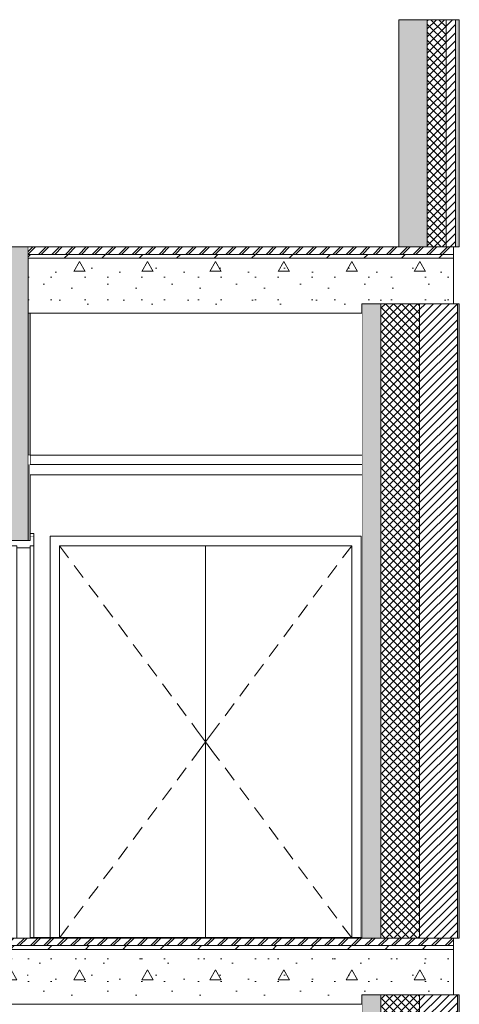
# Model space of a CAD drawing. Header units: millimetres. Extents: x -30280 to 133660, y -81242 to 8968.
# Tile 45 of 45: x 131336 to 133660, y -74292 to -69092. Entities that reach past the tile are written whole.
import ezdxf

# ---------------------------------------------------------------- set-up
doc = ezdxf.new("R2010")
doc.units = ezdxf.units.MM
doc.header["$MEASUREMENT"] = 0
doc.linetypes.add('Wipeout_Contour', pattern=[1000, 0, -1000])
for name, color, linetype in [('07_CR_Cel Ras pladur', 7, 'Continuous'), ('10_ESTR_Fotjats', 7, 'Continuous'), ('12_FAÇ_Façana', 7, 'Continuous'), ('14_PAV_Paviment existent', 7, 'Continuous'), ('Demolido_12_FAÇ_Façana', 7, 'Continuous'), ('Demolido_Puertas Archicad', 7, 'Continuous'), ('Puertas Archicad', 7, 'Continuous')]:
    doc.layers.add(name, color=color, linetype=linetype)
for name, color, linetype, lineweight in [('07_CR_Cel Ras pladur_Pluma_Nº__1', 7, 'Continuous', 5), ('10_ESTR_Fotjats_Pluma_Nº__1', 7, 'Continuous', 5), ('10_ESTR_Fotjats_Pluma_Nº__11', 252, 'Continuous', 5), ('12_FAÇ_Façana_Pluma_Nº__2', 8, 'Continuous', 5), ('12_FAÇ_Façana_Pluma_Nº__47', 7, 'Continuous', 20), ('12_FAÇ_Façana_Pluma_Nº__7', 7, 'Continuous', 5), ('14_PAV_Paviment existent_Pluma_Nº__29', 7, 'Continuous', 20), ('Demolido_12_FAÇ_Façana_Pluma_Nº__47', 7, 'Continuous', 20), ('Demolido_12_FAÇ_Façana_Pluma_Nº__7', 7, 'Continuous', 5), ('Demolido_Puertas Archicad_Pluma_Nº__1', 7, 'Continuous', 5)]:
    doc.layers.add(name, color=color, linetype=linetype, lineweight=lineweight)
for name, color, linetype, lineweight, true_color in [('07_CR_Cel Ras pladur_Pluma_Nº__176', 7, 'Continuous', 15, 0x93a0c6), ('10_ESTR_Fotjats_Pluma_Nº__169', 7, 'Continuous', 13, 0xb0bea6), ('10_ESTR_Fotjats_Pluma_Nº__81', 7, 'Continuous', 20, 0x6a6a6a), ('12_FAÇ_Façana_Pluma_Nº__102', 7, 'Continuous', 5, 0xcccccc), ('12_FAÇ_Façana_Pluma_Nº__174', 7, 'Continuous', 13, 0xe4ad2c), ('12_FAÇ_Façana_Pluma_Nº__176', 7, 'Continuous', 15, 0x93a0c6), ('14_PAV_Paviment existent_Pluma_Nº__3', 7, 'Continuous', 5, 0xa4a4a4), ('Demolido_12_FAÇ_Façana_Pluma_Nº__102', 7, 'Continuous', 5, 0xcccccc), ('Demolido_12_FAÇ_Façana_Pluma_Nº__176', 7, 'Continuous', 15, 0x93a0c6), ('Demolido_Puertas Archicad_Pluma_Nº__3', 7, 'Continuous', 5, 0xa4a4a4), ('Puertas Archicad_Pluma_Nº__3', 7, 'Continuous', 5, 0xa4a4a4)]:
    doc.layers.add(name, color=color, linetype=linetype, lineweight=lineweight, true_color=true_color)
pattern_1 = [(45, (129281.548, -77592.372), (-21.2132, 21.2132), []), (135, (129281.548, -77592.372), (21.2132, 21.2132), [])]
pattern_2 = [(45, (129281.548, -77592.372), (-21.2132, 21.2132), [])]
pattern_3 = [(0, (129281.55, -77592.4), (0, 623.54), [60, -300]), (0, (129461.55, -77280.6), (0, 623.54), [60, -300]), (60, (129281.55, -77592.4), (-540, 311.77), [60, -300]), (60, (129641.55, -77592.4), (-540, 311.77), [60, -300]), (120, (129341.55, -77592.4), (540, 311.77), [60, -300]), (120, (129701.55, -77592.4), (540, 311.77), [60, -300]), (0, (129281.55, -77532.37), (0, 120), [0, -120, 0, -180]), (45, (129341.55, -77532.37), (-84.8528, 84.8528), [0, -90, 0, -150])]
pattern_4 = [(45, (129281.55, -77592.37), (-98.995, 98.995), [])]
pattern_5 = [(45, (129281.55, -77592.37), (-35.35534, 35.35534), []), (45, (129274.477, -77585.3), (-35.35534, 35.35534), [])]

# ---------------------------------------------------------------- blocks, each defined once
blk = doc.blocks.new('Elem Sección_84_2', base_point=(129281.5, -77592.4))
at = {"layer": '12_FAÇ_Façana_Pluma_Nº__102', "linetype": 'Continuous', "lineweight": 0, "true_color": 0xe5e5e5}
blk.add_hatch(color=254, dxfattribs=at).paths.add_polyline_path([(133145, -77592.4), (133245, -77592.4), (133245, -74242.4), (133145, -74242.4)])
at = {"layer": '12_FAÇ_Façana_Pluma_Nº__174', "linetype": 'Continuous', "lineweight": 13, "true_color": 0xe4ad2c}
h = blk.add_hatch(dxfattribs=at)
h.set_pattern_fill('SATE_Aislamiento_0002', color=42, style=0, pattern_type=2)
h.set_pattern_definition(pattern_1)
h.paths.add_polyline_path([(133245, -77592.4), (133450, -77592.4), (133450, -74242.4), (133245, -74242.4)])
at = {"layer": '12_FAÇ_Façana_Pluma_Nº__176', "linetype": 'Continuous', "lineweight": 0, "true_color": 0x495063}
blk.add_hatch(color=251, dxfattribs=at).paths.add_polyline_path([(133650, -77592.4), (133660, -77592.4), (133660, -74242.4), (133650, -74242.4)])
at = {"layer": '12_FAÇ_Façana_Pluma_Nº__2', "linetype": 'Continuous', "lineweight": 5}
h = blk.add_hatch(dxfattribs=at)
h.set_pattern_fill('Ceramic_0002', color=8, style=0, pattern_type=2)
h.set_pattern_definition(pattern_2)
h.paths.add_polyline_path([(133450, -77592.4), (133650, -77592.4), (133650, -74242.4), (133450, -74242.4)])
at = {"layer": '12_FAÇ_Façana_Pluma_Nº__7', "color": 7, "linetype": 'Continuous', "lineweight": 5}
for p, q in [((133145, -74242.4), (133145, -74292.4)), ((133245, -74242.4), (133245, -77592.4)), ((133450, -74242.4), (133450, -77592.4)), ((133650, -74242.4), (133650, -77592.4)), ((133660, -74242.4), (133660, -77592.4)), ((133145, -74292.4), (133145, -77590.4))]:
    blk.add_line(p, q, dxfattribs=at)
at = {"layer": '12_FAÇ_Façana_Pluma_Nº__7', "color": 7, "linetype": 'Continuous', "lineweight": 5, "flags": 128}
for points in [[(133660, -74242.4), (133650, -74242.4), (133628.6, -74242.4)], [(133660, -77592.4), (133650, -77592.4), (133628.6, -77592.4)]]:
    blk.add_lwpolyline(points, dxfattribs=at)
blk = doc.blocks.new('Elem Sección_86_2', base_point=(129281.5, -77592.4))
at = {"layer": '12_FAÇ_Façana_Pluma_Nº__102', "linetype": 'Continuous', "lineweight": 0, "true_color": 0xe5e5e5}
blk.add_hatch(color=254, dxfattribs=at).paths.add_polyline_path([(133145, -73942.4), (133245, -73942.4), (133245, -70592.4), (133145, -70592.4)])
at = {"layer": '12_FAÇ_Façana_Pluma_Nº__174', "linetype": 'Continuous', "lineweight": 13, "true_color": 0xe4ad2c}
h = blk.add_hatch(dxfattribs=at)
h.set_pattern_fill('SATE_Aislamiento_0002', color=42, style=0, pattern_type=2)
h.set_pattern_definition(pattern_1)
h.paths.add_polyline_path([(133245, -73942.4), (133450, -73942.4), (133450, -70592.4), (133245, -70592.4)])
at = {"layer": '12_FAÇ_Façana_Pluma_Nº__176', "linetype": 'Continuous', "lineweight": 0, "true_color": 0x495063}
blk.add_hatch(color=251, dxfattribs=at).paths.add_polyline_path([(133650, -73942.4), (133660, -73942.4), (133660, -70592.4), (133650, -70592.4)])
at = {"layer": '12_FAÇ_Façana_Pluma_Nº__2', "linetype": 'Continuous', "lineweight": 5}
h = blk.add_hatch(dxfattribs=at)
h.set_pattern_fill('Ceramic_0002', color=8, style=0, pattern_type=2)
h.set_pattern_definition(pattern_2)
h.paths.add_polyline_path([(133450, -73942.4), (133650, -73942.4), (133650, -70592.4), (133450, -70592.4)])
at = {"layer": '12_FAÇ_Façana_Pluma_Nº__7', "color": 7, "linetype": 'Continuous', "lineweight": 5}
for p, q in [((133145, -70592.4), (133145, -70642.4)), ((133245, -70592.4), (133245, -73942.4)), ((133450, -70592.4), (133450, -73942.4)), ((133650, -70592.4), (133650, -73942.4)), ((133660, -70592.4), (133660, -73942.4)), ((133145, -70642.4), (133145, -71442.4)), ((133145, -71442.4), (133145, -71495.4)), ((133145, -71495.4), (133145, -73940.4))]:
    blk.add_line(p, q, dxfattribs=at)
at = {"layer": '12_FAÇ_Façana_Pluma_Nº__7', "color": 7, "linetype": 'Continuous', "lineweight": 5, "flags": 128}
for points in [[(133660, -70592.4), (133650, -70592.4), (133628.6, -70592.4)], [(133660, -73942.4), (133650, -73942.4), (133628.6, -73942.4)]]:
    blk.add_lwpolyline(points, dxfattribs=at)
blk = doc.blocks.new('Elem Sección_105_2', base_point=(129281.5, -77592.4))
at = {"layer": '12_FAÇ_Façana_Pluma_Nº__102', "linetype": 'Continuous', "lineweight": 0, "true_color": 0xe5e5e5}
blk.add_hatch(color=254, dxfattribs=at).paths.add_polyline_path([(133490, -69092.4), (133340, -69092.4), (133340, -70292.4), (133490, -70292.4)])
at = {"layer": '12_FAÇ_Façana_Pluma_Nº__174', "linetype": 'Continuous', "lineweight": 13, "true_color": 0xe4ad2c}
h = blk.add_hatch(dxfattribs=at)
h.set_pattern_fill('SATE_Aislamiento_0002', color=42, style=0, pattern_type=2)
h.set_pattern_definition(pattern_1)
h.paths.add_polyline_path([(133590, -69092.4), (133490, -69092.4), (133490, -70292.4), (133590, -70292.4)])
at = {"layer": '12_FAÇ_Façana_Pluma_Nº__176', "linetype": 'Continuous', "lineweight": 0, "true_color": 0x495063}
blk.add_hatch(color=251, dxfattribs=at).paths.add_polyline_path([(133660, -69092.4), (133640, -69092.4), (133640, -70292.4), (133660, -70292.4)])
at = {"layer": '12_FAÇ_Façana_Pluma_Nº__2', "linetype": 'Continuous', "lineweight": 5}
h = blk.add_hatch(dxfattribs=at)
h.set_pattern_fill('Ceramic_0002', color=8, style=0, pattern_type=2)
h.set_pattern_definition(pattern_2)
h.paths.add_polyline_path([(133590, -70292.4), (133640, -70292.4), (133640, -69092.4), (133590, -69092.4)])
at = {"layer": '12_FAÇ_Façana_Pluma_Nº__7', "color": 7, "linetype": 'Continuous', "lineweight": 5}
for p, q in [((133340, -69092.4), (133340, -70292.4)), ((133490, -69092.4), (133490, -70292.4)), ((133590, -69092.4), (133590, -70292.4)), ((133640, -69092.4), (133640, -70292.4)), ((133660, -69092.4), (133660, -70292.4))]:
    blk.add_line(p, q, dxfattribs=at)
at = {"layer": '12_FAÇ_Façana_Pluma_Nº__7', "color": 7, "linetype": 'Continuous', "lineweight": 5, "flags": 128}
for points in [[(133660, -69092.4), (133640, -69092.4), (133590, -69092.4), (133490, -69092.4), (133340, -69092.4)], [(133660, -70292.4), (133640, -70292.4), (133628.6, -70292.4)]]:
    blk.add_lwpolyline(points, dxfattribs=at)
blk = doc.blocks.new('Elem Sección_122_2', base_point=(129281.5, -77592.4))
at = {"color": 254, "linetype": 'Wipeout_Contour', "lineweight": 0, "ltscale": 1825899.58027107}
blk.add_wipeout([(130982.4, -75092.4), (130982.4, -75470.4), (131001.4, -75470.4), (131001.4, -75492.4), (131027.4, -75492.4), (131027.4, -77590.4), (131381.5, -77590.4), (131381.5, -75455.4), (132955.5, -75455.4), (132955.5, -77590.4), (133145, -77590.4), (133145, -75092.4)], dxfattribs=at).dxf.layer = 'Demolido_12_FAÇ_Façana'
at = {"color": 254, "linetype": 'Wipeout_Contour', "lineweight": 0, "ltscale": 607634.339146}
blk.add_wipeout([(130982.4, -75042.4), (130982.4, -75092.4), (133145, -75092.4), (133145, -75042.4)], dxfattribs=at).dxf.layer = 'Demolido_12_FAÇ_Façana'
at = {"layer": 'Demolido_12_FAÇ_Façana_Pluma_Nº__47', "color": 7, "linetype": 'Continuous', "lineweight": 20}
blk.add_line((133145, -75092.4), (130982.4, -75092.4), dxfattribs=at)
at = {"color": 254, "linetype": 'Wipeout_Contour', "lineweight": 0, "ltscale": 606846.645142}
blk.add_wipeout([(130982.4, -75042.4), (133145, -75042.4), (133145, -74292.4), (130982.4, -74292.4)], dxfattribs=at).dxf.layer = 'Demolido_12_FAÇ_Façana'
at = {"layer": 'Demolido_12_FAÇ_Façana_Pluma_Nº__47', "color": 7, "linetype": 'Continuous', "lineweight": 20}
for p, q in [((130982.4, -75092.4), (130982.4, -75042.4)), ((130982.4, -75042.4), (133145, -75042.4))]:
    blk.add_line(p, q, dxfattribs=at)
blk = doc.blocks.new('Elem Sección_145_2', base_point=(129281.5, -77592.4))
at = {"color": 254, "linetype": 'Wipeout_Contour', "lineweight": 0, "ltscale": 601271.362782}
blk.add_wipeout([(131391.1, -71392.4), (131391.1, -71442.4), (133145, -71442.4), (133145, -71392.4)], dxfattribs=at).dxf.layer = '12_FAÇ_Façana'
at = {"color": 254, "linetype": 'Wipeout_Contour', "lineweight": 0, "ltscale": 1807064.730444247}
blk.add_wipeout([(131391.1, -71495.4), (131391.1, -71805.4), (131410.1, -71805.4), (131410.1, -71820.4), (131410.1, -71855.4), (131410.1, -73940.4), (131496.9, -73940.4), (131496.9, -71820.4), (133140.9, -71820.4), (133140.9, -73940.4), (133145, -73940.4), (133145, -71495.4)], dxfattribs=at).dxf.layer = '12_FAÇ_Façana'
at = {"color": 254, "linetype": 'Wipeout_Contour', "lineweight": 0, "ltscale": 600514.268209}
blk.add_wipeout([(131391.1, -70642.4), (131391.1, -71392.4), (133145, -71392.4), (133145, -70642.4)], dxfattribs=at).dxf.layer = '12_FAÇ_Façana'
at = {"layer": '12_FAÇ_Façana_Pluma_Nº__47', "color": 7, "linetype": 'Continuous', "lineweight": 20}
for p, q in [((131391.1, -71442.4), (131391.1, -71392.4)), ((131391.1, -71392.4), (133145, -71392.4))]:
    blk.add_line(p, q, dxfattribs=at)
blk = doc.blocks.new('Elem Sección_146_2', base_point=(129281.5, -77592.4))
at = {"color": 254, "linetype": 'Wipeout_Contour', "lineweight": 0, "ltscale": 601494.409256}
blk.add_wipeout([(131496.9, -71820.4), (131496.9, -73940.4), (131546.9, -73940.4), (131546.9, -71870.4)], dxfattribs=at).dxf.layer = 'Puertas Archicad'
at = {"color": 254, "linetype": 'Wipeout_Contour', "lineweight": 0, "ltscale": 607079.015056}
blk.add_wipeout([(133090.9, -73940.4), (133140.9, -73940.4), (133140.9, -71820.4), (133090.9, -71870.4)], dxfattribs=at).dxf.layer = 'Puertas Archicad'
at = {"color": 254, "linetype": 'Wipeout_Contour', "lineweight": 0, "ltscale": 602264.96242}
blk.add_wipeout([(131496.9, -71820.4), (131546.9, -71870.4), (133090.9, -71870.4), (133140.9, -71820.4)], dxfattribs=at).dxf.layer = 'Puertas Archicad'
at = {"layer": 'Puertas Archicad_Pluma_Nº__3', "color": 253, "linetype": 'Continuous', "lineweight": 5, "true_color": 0xa4a4a4}
for p, q in [((131496.9, -71820.4), (131496.9, -73940.4)), ((133140.9, -71820.4), (131496.9, -71820.4)), ((133140.9, -73940.4), (133140.9, -71820.4))]:
    blk.add_line(p, q, dxfattribs=at)
at = {"color": 254, "linetype": 'Wipeout_Contour', "lineweight": 0, "ltscale": 605661.82243}
blk.add_wipeout([(132318.9, -71870.4), (132318.9, -73940.4), (133090.9, -73940.4), (133090.9, -71870.4)], dxfattribs=at).dxf.layer = 'Puertas Archicad'
at = {"layer": 'Puertas Archicad_Pluma_Nº__3', "color": 253, "linetype": 'Continuous', "lineweight": 5, "true_color": 0xa4a4a4}
for p, q in [((133090.9, -71870.4), (133043.1, -71934.5)), ((133090.9, -71870.4), (133090.9, -73940.4)), ((133013.2, -71974.6), (132965.4, -72038.8)), ((132935.5, -72078.9), (132887.7, -72143)), ((132857.9, -72183.1), (132810.1, -72247.2)), ((132780.2, -72287.3), (132732.4, -72351.5)), ((132702.5, -72391.6), (132654.7, -72455.7)), ((132624.8, -72495.8), (132577, -72560)), ((132547.2, -72600.1), (132499.3, -72664.2)), ((132469.5, -72704.3), (132421.7, -72768.4)), ((132391.8, -72808.5), (132366.7, -72842.2)), ((132391.8, -73004.2), (132366.7, -72970.5)), ((132469.5, -73108.4), (132421.7, -73044.3)), ((132547.2, -73212.7), (132499.3, -73148.5)), ((132624.8, -73316.9), (132577, -73252.8)), ((132702.5, -73421.2), (132654.7, -73357)), ((132780.2, -73525.4), (132732.4, -73461.3)), ((132857.9, -73629.6), (132810.1, -73565.5)), ((132935.5, -73733.9), (132887.7, -73669.7)), ((133013.2, -73838.1), (132965.4, -73774)), ((133089.4, -73940.4), (133043.1, -73878.2))]:
    blk.add_line(p, q, dxfattribs=at)
at = {"color": 254, "linetype": 'Wipeout_Contour', "lineweight": 0, "ltscale": 602957.217818}
blk.add_wipeout([(131546.9, -71870.4), (131546.9, -73940.4), (132318.9, -73940.4), (132318.9, -71870.4)], dxfattribs=at).dxf.layer = 'Puertas Archicad'
at = {"layer": 'Puertas Archicad_Pluma_Nº__3', "color": 253, "linetype": 'Continuous', "lineweight": 5, "true_color": 0xa4a4a4}
for p, q in [((131546.9, -73940.4), (131546.9, -71870.4)), ((131546.9, -71870.4), (131594.7, -71934.5)), ((131546.9, -71870.4), (133090.9, -71870.4)), ((132318.9, -73940.4), (132318.9, -71870.4)), ((131624.6, -71974.6), (131672.4, -72038.8)), ((131702.2, -72078.9), (131750.1, -72143)), ((131779.9, -72183.1), (131827.7, -72247.2)), ((131857.6, -72287.3), (131905.4, -72351.5)), ((131935.3, -72391.6), (131983.1, -72455.7)), ((132013, -72495.8), (132060.8, -72560)), ((132090.6, -72600.1), (132138.4, -72664.2)), ((132168.3, -72704.3), (132216.1, -72768.4)), ((132246, -72808.5), (132271.1, -72842.2)), ((132271.1, -72842.2), (132318.9, -72906.4)), ((132366.7, -72842.2), (132318.9, -72906.4)), ((132271.1, -72970.5), (132318.9, -72906.4)), ((132366.7, -72970.5), (132318.9, -72906.4)), ((132246, -73004.2), (132271.1, -72970.5)), ((132168.3, -73108.4), (132216.1, -73044.3)), ((132090.6, -73212.7), (132138.4, -73148.5)), ((132013, -73316.9), (132060.8, -73252.8)), ((131935.3, -73421.2), (131983.1, -73357)), ((131857.6, -73525.4), (131905.4, -73461.3)), ((131779.9, -73629.6), (131827.7, -73565.5)), ((131702.2, -73733.9), (131750.1, -73669.7)), ((131624.6, -73838.1), (131672.4, -73774)), ((131548.4, -73940.4), (131594.7, -73878.2))]:
    blk.add_line(p, q, dxfattribs=at)
blk = doc.blocks.new('Elem Sección_150_2', base_point=(129281.5, -77592.4))
at = {"layer": 'Demolido_Puertas Archicad_Pluma_Nº__1', "color": 7, "linetype": 'Continuous', "lineweight": 5}
for p, q in [((131281.1, -71820.4), (131262.1, -71820.4)), ((131410.1, -71820.4), (131391.1, -71820.4))]:
    blk.add_line(p, q, dxfattribs=at)
at = {"color": 254, "linetype": 'Wipeout_Contour', "lineweight": 0, "ltscale": 600644.901136}
blk.add_wipeout([(131262.1, -73942.4), (131281.1, -73942.4), (131281.1, -71870.4), (131262.1, -71870.4)], dxfattribs=at).dxf.layer = 'Demolido_Puertas Archicad'
at = {"color": 254, "linetype": 'Wipeout_Contour', "lineweight": 0, "ltscale": 601094.086242}
blk.add_wipeout([(131410.1, -71870.4), (131391.1, -71870.4), (131391.1, -73940.4), (131410.1, -73940.4)], dxfattribs=at).dxf.layer = 'Demolido_Puertas Archicad'
at = {"layer": 'Demolido_Puertas Archicad_Pluma_Nº__1', "color": 7, "linetype": 'Continuous', "lineweight": 5}
for p, q in [((131262.1, -71820.4), (131262.1, -71870.4)), ((131262.1, -73942.4), (131262.1, -71870.4)), ((131281.1, -71870.4), (131281.1, -73942.4))]:
    blk.add_line(p, q, dxfattribs=at)
at = {"layer": 'Demolido_Puertas Archicad_Pluma_Nº__3', "color": 253, "linetype": 'Continuous', "lineweight": 5, "true_color": 0xa4a4a4}
for p, q in [((131281, -72500.2), (131281, -72537.1)), ((131281, -72575.9), (131281, -72637.9)), ((131281, -72676.7), (131281, -72738.7)), ((131281, -72777.5), (131281, -72839.5)), ((131281, -72844.3), (131281, -72906.4)), ((131281, -72968.4), (131281, -72906.4)), ((131281, -73035.3), (131281, -72973.3)), ((131281, -73136.1), (131281, -73074)), ((131281, -73236.9), (131281, -73174.8)), ((131281, -73312.5), (131281, -73275.6))]:
    blk.add_line(p, q, dxfattribs=at)
at = {"color": 254, "linetype": 'Wipeout_Contour', "lineweight": 0, "ltscale": 600951.932164}
blk.add_wipeout([(131321.1, -73942.4), (131391.1, -73942.4), (131391.1, -71882.4), (131321.1, -71882.4)], dxfattribs=at).dxf.layer = 'Demolido_Puertas Archicad'
at = {"layer": 'Demolido_Puertas Archicad_Pluma_Nº__1', "color": 7, "linetype": 'Continuous', "lineweight": 5}
for p, q in [((131410.1, -71820.4), (131410.1, -71870.4)), ((131391.1, -71882.4), (131321.1, -71882.4)), ((131391.1, -71870.4), (131391.1, -71882.4)), ((131410.1, -71870.4), (131391.1, -71870.4)), ((131391.1, -73940.4), (131391.1, -71882.4)), ((131410.1, -73940.4), (131410.1, -71870.4))]:
    blk.add_line(p, q, dxfattribs=at)
at = {"layer": 'Demolido_Puertas Archicad_Pluma_Nº__1', "color": 7, "linetype": 'Continuous', "lineweight": 5, "flags": 128}
for points in [[(131321.1, -71870.4), (131281.1, -71870.4), (131262.1, -71870.4)], [(131321.1, -71870.4), (131321.1, -71882.4), (131321.1, -73942.4)]]:
    blk.add_lwpolyline(points, dxfattribs=at)
at = {"layer": 'Demolido_Puertas Archicad_Pluma_Nº__3', "color": 253, "linetype": 'Continuous', "lineweight": 5, "true_color": 0xa4a4a4}
for p, q in [((131321.2, -72500.2), (131321.2, -72891.6)), ((131321.2, -73312.5), (131321.2, -72921.1))]:
    blk.add_line(p, q, dxfattribs=at)
blk = doc.blocks.new('Elem Sección_151_2', base_point=(129281.5, -77592.4))
at = {"color": 254, "linetype": 'Wipeout_Contour', "lineweight": 0, "ltscale": 598975.219756}
blk.add_wipeout([(131410.1, -71805.4), (131391.1, -71805.4), (131391.1, -71820.4), (131410.1, -71820.4)], dxfattribs=at).dxf.layer = 'Demolido_Puertas Archicad'
at = {"layer": 'Demolido_Puertas Archicad_Pluma_Nº__3', "color": 253, "linetype": 'Continuous', "lineweight": 5, "true_color": 0xa4a4a4}
for q in [(131391.1, -71805.4), (131410.1, -71820.4)]:
    blk.add_line((131410.1, -71805.4), q, dxfattribs=at)
blk = doc.blocks.new('Elem Sección_152_2', base_point=(129281.5, -77592.4))
at = {"layer": 'Demolido_12_FAÇ_Façana_Pluma_Nº__102', "linetype": 'Continuous', "lineweight": 0, "true_color": 0xe5e5e5}
blk.add_hatch(color=254, dxfattribs=at).paths.add_polyline_path([(131291.1, -71442.4), (131291.1, -71842.4), (131381.1, -71842.4), (131381.1, -71442.4), (131381.1, -71392.4), (131381.1, -70642.4), (131381.1, -70292.4), (131291.1, -70292.4), (131291.1, -70642.4), (131291.1, -71392.4)])
at = {"layer": 'Demolido_12_FAÇ_Façana_Pluma_Nº__176', "linetype": 'Continuous', "lineweight": 0, "true_color": 0x495063}
for points in [[(131281.1, -71392.4), (131291.1, -71392.4), (131291.1, -70642.4), (131281.1, -70642.4)], [(131391.1, -70642.4), (131381.1, -70642.4), (131381.1, -71392.4), (131391.1, -71392.4)], [(131281.1, -71842.4), (131291.1, -71842.4), (131291.1, -71442.4), (131281.1, -71442.4)], [(131391.1, -71442.4), (131381.1, -71442.4), (131381.1, -71842.4), (131391.1, -71842.4)]]:
    blk.add_hatch(color=251, dxfattribs=at).paths.add_polyline_path(points)
at = {"layer": 'Demolido_12_FAÇ_Façana_Pluma_Nº__7', "color": 7, "linetype": 'Continuous', "lineweight": 5}
for p, q in [((131381.1, -70292.4), (131291.1, -70292.4)), ((131281.1, -70642.4), (131281.1, -71392.4)), ((131391.1, -70642.4), (131391.1, -71392.4)), ((131291.1, -71392.4), (131281.1, -71392.4)), ((131391.1, -71392.4), (131381.1, -71392.4)), ((131291.1, -71442.4), (131281.1, -71442.4)), ((131391.1, -71442.4), (131381.1, -71442.4)), ((131391.1, -71442.4), (131391.1, -71495.4))]:
    blk.add_line(p, q, dxfattribs=at)
at = {"layer": 'Demolido_12_FAÇ_Façana_Pluma_Nº__7', "color": 7, "linetype": 'Continuous', "lineweight": 5, "flags": 128}
for points in [[(131291.1, -70292.4), (131291.1, -70332.4), (131291.1, -70352.4), (131291.1, -70642.4), (131291.1, -71392.4), (131291.1, -71442.4), (131291.1, -71842.4)], [(131381.1, -70292.4), (131381.1, -70332.4), (131381.1, -70352.4), (131381.1, -70642.4), (131381.1, -71392.4), (131381.1, -71442.4), (131381.1, -71842.4)], [(131281.1, -71442.4), (131281.1, -71820.4), (131281.1, -71842.4)], [(131391.1, -71495.4), (131391.1, -71820.4), (131391.1, -71842.4)], [(131391.1, -71842.4), (131381.1, -71842.4), (131291.1, -71842.4), (131281.1, -71842.4)]]:
    blk.add_lwpolyline(points, dxfattribs=at)
blk = doc.blocks.new('Elem Sección_155_2', base_point=(129281.5, -77592.4))
at = {"color": 254, "linetype": 'Wipeout_Contour', "lineweight": 0, "ltscale": 601369.265956}
blk.add_wipeout([(133145, -71442.4), (131391.1, -71442.4), (131391.1, -71495.4), (133145, -71495.4)], dxfattribs=at).dxf.layer = '07_CR_Cel Ras pladur'
at = {"layer": '07_CR_Cel Ras pladur_Pluma_Nº__176', "linetype": 'Continuous', "lineweight": 15, "true_color": 0x93a0c6}
h = blk.add_hatch(dxfattribs=at)
h.set_pattern_fill('CelRas_Guix_Continu_0002', color=253, style=0, pattern_type=2)
h.set_pattern_definition([(0, (129281.55, -77592.37), (0, 75), [0, -75])])
h.paths.add_polyline_path([(133145, -71442.4), (131391.1, -71442.4), (131391.1, -71495.4), (133145, -71495.4)])
at = {"layer": '07_CR_Cel Ras pladur_Pluma_Nº__1', "color": 7, "linetype": 'Continuous', "lineweight": 5}
for p, q in [((133145, -71442.4), (131391.1, -71442.4)), ((133145, -71495.4), (131391.1, -71495.4))]:
    blk.add_line(p, q, dxfattribs=at)
blk = doc.blocks.new('Elem Sección_161_2', base_point=(129281.5, -77592.4))
at = {"layer": '10_ESTR_Fotjats_Pluma_Nº__11', "linetype": 'Continuous', "lineweight": 5}
h = blk.add_hatch(dxfattribs=at)
h.set_pattern_fill('Formigo_Armat_0002', color=252, style=0, pattern_type=2)
h.set_pattern_definition(pattern_3)
h.paths.add_polyline_path([(130972.4, -74002.4), (130972.4, -74292.4), (133145, -74292.4), (133145, -74242.4), (133628.6, -74242.4), (133628.6, -74002.4)])
at = {"layer": '10_ESTR_Fotjats_Pluma_Nº__1', "color": 7, "linetype": 'Continuous', "lineweight": 5}
blk.add_line((133145, -74292.4), (130982.4, -74292.4), dxfattribs=at)
at = {"layer": '10_ESTR_Fotjats_Pluma_Nº__1', "color": 7, "linetype": 'Continuous', "lineweight": 5, "flags": 128}
blk.add_lwpolyline([(133628.6, -74242.4), (133450, -74242.4), (133245, -74242.4), (133145, -74242.4)], dxfattribs=at)
at = {"color": 254, "linetype": 'Wipeout_Contour', "lineweight": 0, "ltscale": 606349.263161}
blk.add_wipeout([(130972.4, -73982.4), (130972.4, -74002.4), (133628.6, -74002.4), (133628.6, -73982.4)], dxfattribs=at).dxf.layer = '10_ESTR_Fotjats'
at = {"layer": '10_ESTR_Fotjats_Pluma_Nº__169', "linetype": 'Continuous', "lineweight": 13, "true_color": 0xb0bea6}
h = blk.add_hatch(dxfattribs=at)
h.set_pattern_fill('Capa_Separadora_Morter_0002', color=253, style=0, pattern_type=2)
h.set_pattern_definition(pattern_4)
h.paths.add_polyline_path([(130972.4, -73982.4), (130972.4, -74002.4), (133628.6, -74002.4), (133628.6, -73982.4)])
at = {"color": 254, "linetype": 'Wipeout_Contour', "lineweight": 0, "ltscale": 606290.697806}
blk.add_wipeout([(133628.6, -73942.4), (130972.4, -73942.4), (130972.4, -73982.4), (133628.6, -73982.4)], dxfattribs=at).dxf.layer = '10_ESTR_Fotjats'
at = {"layer": '10_ESTR_Fotjats_Pluma_Nº__81', "linetype": 'Continuous', "lineweight": 20, "true_color": 0x6a6a6a}
h = blk.add_hatch(dxfattribs=at)
h.set_pattern_fill('Lamina_Antimpacte_0002', color=251, style=0, pattern_type=2)
h.set_pattern_definition(pattern_5)
h.paths.add_polyline_path([(133628.6, -73942.4), (130972.4, -73942.4), (130972.4, -73982.4), (133628.6, -73982.4)])
at = {"layer": '10_ESTR_Fotjats_Pluma_Nº__1', "color": 7, "linetype": 'Continuous', "lineweight": 5}
for p, q in [((133628.6, -73982.4), (130972.4, -73982.4)), ((133628.6, -74002.4), (130972.4, -74002.4))]:
    blk.add_line(p, q, dxfattribs=at)
at = {"layer": '10_ESTR_Fotjats_Pluma_Nº__1', "color": 7, "linetype": 'Continuous', "lineweight": 5, "flags": 128}
for points in [[(131391.1, -73942.4), (131321.1, -73942.4), (131281.1, -73942.4), (130972.4, -73942.4)], [(133628.6, -73942.4), (133450, -73942.4), (133245, -73942.4), (133145, -73942.4)], [(133628.6, -73942.4), (133628.6, -73982.4), (133628.6, -74002.4), (133628.6, -74242.4)]]:
    blk.add_lwpolyline(points, dxfattribs=at)
blk = doc.blocks.new('Elem Sección_162_2', base_point=(129281.5, -77592.4))
at = {"layer": '10_ESTR_Fotjats_Pluma_Nº__11', "linetype": 'Continuous', "lineweight": 5}
h = blk.add_hatch(dxfattribs=at)
h.set_pattern_fill('Formigo_Armat_0002', color=252, style=0, pattern_type=2)
h.set_pattern_definition(pattern_3)
h.paths.add_polyline_path([(133628.6, -70352.4), (131381.1, -70352.4), (131381.1, -70642.4), (133145, -70642.4), (133145, -70592.4), (133628.6, -70592.4)])
at = {"layer": '10_ESTR_Fotjats_Pluma_Nº__1', "color": 7, "linetype": 'Continuous', "lineweight": 5}
for p, q in [((131391.1, -70642.4), (131381.1, -70642.4)), ((133145, -70642.4), (131391.1, -70642.4))]:
    blk.add_line(p, q, dxfattribs=at)
at = {"layer": '10_ESTR_Fotjats_Pluma_Nº__1', "color": 7, "linetype": 'Continuous', "lineweight": 5, "flags": 128}
blk.add_lwpolyline([(133628.6, -70592.4), (133450, -70592.4), (133245, -70592.4), (133145, -70592.4)], dxfattribs=at)
at = {"color": 254, "linetype": 'Wipeout_Contour', "lineweight": 0, "ltscale": 600078.167919}
blk.add_wipeout([(133628.6, -70332.4), (131381.1, -70332.4), (131381.1, -70352.4), (133628.6, -70352.4)], dxfattribs=at).dxf.layer = '10_ESTR_Fotjats'
at = {"layer": '10_ESTR_Fotjats_Pluma_Nº__169', "linetype": 'Continuous', "lineweight": 13, "true_color": 0xb0bea6}
h = blk.add_hatch(dxfattribs=at)
h.set_pattern_fill('Capa_Separadora_Morter_0002', color=253, style=0, pattern_type=2)
h.set_pattern_definition(pattern_4)
h.paths.add_polyline_path([(133628.6, -70332.4), (131381.1, -70332.4), (131381.1, -70352.4), (133628.6, -70352.4)])
at = {"color": 254, "linetype": 'Wipeout_Contour', "lineweight": 0, "ltscale": 600021.911428}
blk.add_wipeout([(133628.6, -70292.4), (131381.1, -70292.4), (131381.1, -70332.4), (133628.6, -70332.4)], dxfattribs=at).dxf.layer = '10_ESTR_Fotjats'
at = {"layer": '10_ESTR_Fotjats_Pluma_Nº__81', "linetype": 'Continuous', "lineweight": 20, "true_color": 0x6a6a6a}
h = blk.add_hatch(dxfattribs=at)
h.set_pattern_fill('Lamina_Antimpacte_0002', color=251, style=0, pattern_type=2)
h.set_pattern_definition(pattern_5)
h.paths.add_polyline_path([(133628.6, -70292.4), (131381.1, -70292.4), (131381.1, -70332.4), (133628.6, -70332.4)])
at = {"layer": '10_ESTR_Fotjats_Pluma_Nº__1', "color": 7, "linetype": 'Continuous', "lineweight": 5}
for p, q in [((133340, -70292.4), (131381.1, -70292.4)), ((133628.6, -70332.4), (131381.1, -70332.4)), ((133628.6, -70352.4), (131381.1, -70352.4))]:
    blk.add_line(p, q, dxfattribs=at)
at = {"layer": '10_ESTR_Fotjats_Pluma_Nº__1', "color": 7, "linetype": 'Continuous', "lineweight": 5, "flags": 128}
for points in [[(133628.6, -70292.4), (133590, -70292.4), (133490, -70292.4), (133340, -70292.4)], [(133628.6, -70292.4), (133628.6, -70332.4), (133628.6, -70352.4), (133628.6, -70592.4)]]:
    blk.add_lwpolyline(points, dxfattribs=at)
blk = doc.blocks.new('Elem Sección_163_2', base_point=(129281.5, -77592.4))
at = {"color": 254, "linetype": 'Wipeout_Contour', "lineweight": 0, "ltscale": 598167.195052}
blk.add_wipeout([(131391.1, -71392.4), (131381.1, -71392.4), (131381.1, -71442.4), (131391.1, -71442.4)], dxfattribs=at).dxf.layer = '12_FAÇ_Façana'
blk = doc.blocks.new('Elem Sección_167_2', base_point=(129281.5, -77592.4))
at = {"layer": '14_PAV_Paviment existent_Pluma_Nº__3', "linetype": 'Continuous', "lineweight": 5, "true_color": 0xa4a4a4}
blk.add_hatch(color=253, dxfattribs=at).paths.add_polyline_path([(131391.1, -73940.4), (131391.1, -73942.4), (133145, -73942.4), (133145, -73940.4)])
at = {"layer": '14_PAV_Paviment existent_Pluma_Nº__29', "color": 7, "linetype": 'Continuous', "lineweight": 20}
for p, q in [((131391.1, -73940.4), (131391.1, -73942.4)), ((133145, -73940.4), (131391.1, -73940.4)), ((133145, -73942.4), (131391.1, -73942.4)), ((133145, -73940.4), (133145, -73942.4))]:
    blk.add_line(p, q, dxfattribs=at)

msp = doc.modelspace()

# ---------------------------------------------------------------- block references
at = {"layer": '12_FAÇ_Façana', "lineweight": 0}
for name in ['Elem Sección_105_2', 'Elem Sección_86_2', 'Elem Sección_84_2']:
    msp.add_blockref(name, (129281.548, -77592.372), dxfattribs=at)

# ---------------------------------------------------------------- next in the draw order: block references
msp.add_blockref('Elem Sección_145_2', (129281.548, -77592.372), dxfattribs=at)
at = {"layer": 'Demolido_12_FAÇ_Façana', "lineweight": 0}
msp.add_blockref('Elem Sección_122_2', (129281.548, -77592.372), dxfattribs=at)

# ---------------------------------------------------------------- next in the draw order: block references
at = {"layer": 'Demolido_Puertas Archicad', "lineweight": 0}
msp.add_blockref('Elem Sección_150_2', (129281.548, -77592.372), dxfattribs=at)
at = {"layer": 'Puertas Archicad', "lineweight": 0}
msp.add_blockref('Elem Sección_146_2', (129281.548, -77592.372), dxfattribs=at)

# ---------------------------------------------------------------- next in the draw order: block references
at = {"layer": '10_ESTR_Fotjats', "lineweight": 0}
msp.add_blockref('Elem Sección_161_2', (129281.548, -77592.372), dxfattribs=at)
at = {"layer": 'Demolido_Puertas Archicad', "lineweight": 0}
msp.add_blockref('Elem Sección_151_2', (129281.548, -77592.372), dxfattribs=at)

# ---------------------------------------------------------------- next in the draw order: block references
at = {"layer": '14_PAV_Paviment existent', "lineweight": 0}
msp.add_blockref('Elem Sección_167_2', (129281.548, -77592.372), dxfattribs=at)
at = {"layer": 'Demolido_12_FAÇ_Façana', "lineweight": 0}
msp.add_blockref('Elem Sección_152_2', (129281.548, -77592.372), dxfattribs=at)

# ---------------------------------------------------------------- next in the draw order: block references
at = {"layer": '07_CR_Cel Ras pladur', "lineweight": 0}
msp.add_blockref('Elem Sección_155_2', (129281.548, -77592.372), dxfattribs=at)
at = {"layer": '10_ESTR_Fotjats', "lineweight": 0}
msp.add_blockref('Elem Sección_162_2', (129281.548, -77592.372), dxfattribs=at)

# ---------------------------------------------------------------- next in the draw order: block references
at = {"layer": '12_FAÇ_Façana', "lineweight": 0}
msp.add_blockref('Elem Sección_163_2', (129281.548, -77592.372), dxfattribs=at)

doc.saveas('drawing.dxf')
